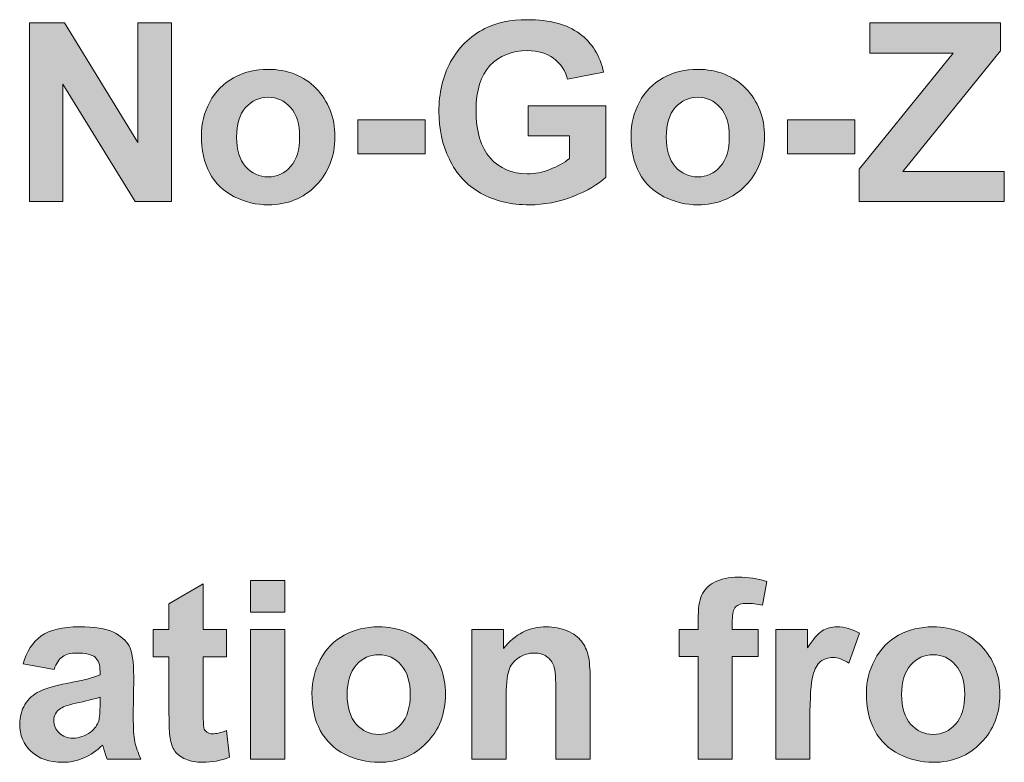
# Model space of a CAD drawing. Header units: millimetres. Extents: x 4 to 594, y -297 to -6.
# Tile 32 of 134: x 109 to 134, y -164 to -145. Entities that reach past the tile are written whole.
import ezdxf

# ---------------------------------------------------------------- set-up
doc = ezdxf.new("R2010")
doc.units = ezdxf.units.MM
doc.header["$MEASUREMENT"] = 0
doc.layers.add('Layer 1', color=7, linetype='Continuous', lineweight=0)

# ---------------------------------------------------------------- blocks, each defined once
blk = doc.blocks.new('Block_2')
at = {"layer": 'Layer 1', "true_color": 0x010101, "transparency": 33554687}
for points in [[(109.054, -149.509), (109.054, -144.962), (109.945, -144.962), (111.817, -148.009), (111.817, -144.962), (112.667, -144.962), (112.667, -149.509), (111.748, -149.509), (109.905, -146.52), (109.905, -149.509)], [(130.166, -149.509), (130.166, -148.683), (132.562, -145.73), (130.439, -145.73), (130.439, -144.962), (133.767, -144.962), (133.767, -145.673), (131.277, -148.74), (133.862, -148.74), (133.862, -149.509)], [(117.411, -148.296), (117.411, -147.426), (119.125, -147.426), (119.125, -148.296)], [(128.344, -148.296), (128.344, -147.426), (130.058, -147.426), (130.058, -148.296)]]:
    blk.add_hatch(color=18, dxfattribs=at).paths.add_polyline_path(points)
h = blk.add_hatch(color=18, dxfattribs=at)
edge = h.paths.add_edge_path()
edge.add_spline(control_points=[(121.748, -147.838), (121.748, -147.838), (121.748, -147.07), (121.748, -147.07), (121.748, -147.07), (123.723, -147.07), (123.723, -147.07), (123.723, -147.07), (123.723, -148.884), (123.723, -148.884), (123.531, -149.072), (123.253, -149.235), (122.888, -149.378), (122.524, -149.52), (122.154, -149.591), (121.78, -149.591), (121.305, -149.591), (120.891, -149.492), (120.537, -149.292), (120.185, -149.092), (119.919, -148.805), (119.741, -148.433), (119.564, -148.062), (119.475, -147.657), (119.475, -147.219), (119.475, -146.745), (119.574, -146.324), (119.772, -145.955), (119.971, -145.586), (120.261, -145.303), (120.643, -145.106), (120.935, -144.955), (121.297, -144.879), (121.731, -144.879), (122.295, -144.879), (122.737, -144.998), (123.054, -145.235), (123.37, -145.473), (123.575, -145.8), (123.666, -146.219), (123.666, -146.219), (122.751, -146.391), (122.751, -146.391), (122.688, -146.167), (122.567, -145.991), (122.39, -145.861), (122.215, -145.731), (121.995, -145.667), (121.73, -145.667), (121.33, -145.667), (121.011, -145.794), (120.775, -146.049), (120.539, -146.304), (120.421, -146.682), (120.421, -147.182), (120.421, -147.723), (120.54, -148.129), (120.78, -148.398), (121.02, -148.668), (121.333, -148.804), (121.722, -148.804), (121.913, -148.804), (122.106, -148.766), (122.298, -148.691), (122.492, -148.615), (122.657, -148.523), (122.796, -148.415), (122.796, -148.415), (122.796, -147.838), (122.796, -147.838), (122.796, -147.838), (121.748, -147.838), (121.748, -147.838)], knot_values=[0, 0, 0, 0, 1, 1, 1, 2, 2, 2, 3, 3, 3, 4, 4, 4, 5, 5, 5, 6, 6, 6, 7, 7, 7, 8, 8, 8, 9, 9, 9, 10, 10, 10, 11, 11, 11, 12, 12, 12, 13, 13, 13, 14, 14, 14, 15, 15, 15, 16, 16, 16, 17, 17, 17, 18, 18, 18, 19, 19, 19, 20, 20, 20, 21, 21, 21, 22, 22, 22, 23, 23, 23, 24, 24, 24, 24], degree=3, periodic=0)
h = blk.add_hatch(color=18, dxfattribs=at)
edge = h.paths.add_edge_path()
edge.add_spline(control_points=[(114.326, -147.867), (114.326, -148.194), (114.403, -148.445), (114.558, -148.619), (114.713, -148.793), (114.904, -148.88), (115.131, -148.88), (115.358, -148.88), (115.548, -148.793), (115.702, -148.619), (115.855, -148.445), (115.932, -148.192), (115.932, -147.861), (115.932, -147.538), (115.855, -147.289), (115.702, -147.116), (115.548, -146.941), (115.358, -146.854), (115.131, -146.854), (114.904, -146.854), (114.713, -146.941), (114.558, -147.116), (114.403, -147.289), (114.326, -147.54), (114.326, -147.867)], knot_values=[0, 0, 0, 0, 1, 1, 1, 2, 2, 2, 3, 3, 3, 4, 4, 4, 5, 5, 5, 6, 6, 6, 7, 7, 7, 8, 8, 8, 8], degree=3, periodic=0)
edge = h.paths.add_edge_path()
edge.add_spline(control_points=[(113.431, -147.821), (113.431, -147.531), (113.501, -147.25), (113.644, -146.979), (113.787, -146.707), (113.989, -146.501), (114.251, -146.358), (114.512, -146.215), (114.803, -146.143), (115.126, -146.143), (115.624, -146.143), (116.032, -146.305), (116.35, -146.629), (116.669, -146.954), (116.828, -147.362), (116.828, -147.858), (116.828, -148.357), (116.667, -148.771), (116.346, -149.099), (116.025, -149.427), (115.62, -149.591), (115.132, -149.591), (114.831, -149.591), (114.543, -149.522), (114.269, -149.386), (113.996, -149.249), (113.787, -149.049), (113.644, -148.785), (113.501, -148.521), (113.431, -148.199), (113.431, -147.821), (113.431, -147.821), (113.431, -147.821), (113.431, -147.821)], knot_values=[0, 0, 0, 0, 1, 1, 1, 2, 2, 2, 3, 3, 3, 4, 4, 4, 5, 5, 5, 6, 6, 6, 7, 7, 7, 8, 8, 8, 9, 9, 9, 10, 10, 10, 11, 11, 11, 11], degree=3, periodic=0)
h = blk.add_hatch(color=18, dxfattribs=at)
edge = h.paths.add_edge_path()
edge.add_spline(control_points=[(125.259, -147.867), (125.259, -148.194), (125.336, -148.445), (125.49, -148.619), (125.646, -148.793), (125.836, -148.88), (126.064, -148.88), (126.29, -148.88), (126.481, -148.793), (126.634, -148.619), (126.788, -148.445), (126.865, -148.192), (126.865, -147.861), (126.865, -147.538), (126.788, -147.289), (126.634, -147.116), (126.481, -146.941), (126.29, -146.854), (126.064, -146.854), (125.836, -146.854), (125.646, -146.941), (125.49, -147.116), (125.336, -147.289), (125.259, -147.54), (125.259, -147.867)], knot_values=[0, 0, 0, 0, 1, 1, 1, 2, 2, 2, 3, 3, 3, 4, 4, 4, 5, 5, 5, 6, 6, 6, 7, 7, 7, 8, 8, 8, 8], degree=3, periodic=0)
edge = h.paths.add_edge_path()
edge.add_spline(control_points=[(124.363, -147.821), (124.363, -147.531), (124.434, -147.25), (124.577, -146.979), (124.72, -146.707), (124.922, -146.501), (125.183, -146.358), (125.445, -146.215), (125.736, -146.143), (126.059, -146.143), (126.557, -146.143), (126.965, -146.305), (127.283, -146.629), (127.602, -146.954), (127.76, -147.362), (127.76, -147.858), (127.76, -148.357), (127.6, -148.771), (127.279, -149.099), (126.957, -149.427), (126.553, -149.591), (126.065, -149.591), (125.763, -149.591), (125.475, -149.522), (125.201, -149.386), (124.928, -149.249), (124.72, -149.049), (124.577, -148.785), (124.434, -148.521), (124.363, -148.199), (124.363, -147.821), (124.363, -147.821), (124.363, -147.821), (124.363, -147.821)], knot_values=[0, 0, 0, 0, 1, 1, 1, 2, 2, 2, 3, 3, 3, 4, 4, 4, 5, 5, 5, 6, 6, 6, 7, 7, 7, 8, 8, 8, 9, 9, 9, 10, 10, 10, 11, 11, 11, 11], degree=3, periodic=0)
h = blk.add_hatch(color=18, dxfattribs=at)
edge = h.paths.add_edge_path()
edge.add_spline(control_points=[(125.588, -160.401), (125.588, -160.401), (126.071, -160.401), (126.071, -160.401), (126.071, -160.401), (126.071, -160.152), (126.071, -160.152), (126.071, -159.875), (126.1, -159.668), (126.16, -159.531), (126.219, -159.393), (126.328, -159.282), (126.487, -159.197), (126.646, -159.111), (126.848, -159.067), (127.091, -159.067), (127.34, -159.067), (127.584, -159.105), (127.823, -159.179), (127.823, -159.179), (127.712, -159.784), (127.712, -159.784), (127.57, -159.751), (127.434, -159.734), (127.303, -159.734), (127.174, -159.734), (127.081, -159.764), (127.025, -159.823), (126.969, -159.882), (126.941, -159.997), (126.941, -160.166), (126.941, -160.166), (126.941, -160.401), (126.941, -160.401), (126.941, -160.401), (127.595, -160.401), (127.595, -160.401), (127.595, -160.401), (127.595, -161.087), (127.595, -161.087), (127.595, -161.087), (126.941, -161.087), (126.941, -161.087), (126.941, -161.087), (126.941, -163.697), (126.941, -163.697), (126.941, -163.697), (126.071, -163.697), (126.071, -163.697), (126.071, -163.697), (126.071, -161.087), (126.071, -161.087), (126.071, -161.087), (125.588, -161.087), (125.588, -161.087), (125.588, -161.087), (125.588, -160.401), (125.588, -160.401)], knot_values=[0, 0, 0, 0, 1, 1, 1, 2, 2, 2, 3, 3, 3, 4, 4, 4, 5, 5, 5, 6, 6, 6, 7, 7, 7, 8, 8, 8, 9, 9, 9, 10, 10, 10, 11, 11, 11, 12, 12, 12, 13, 13, 13, 14, 14, 14, 15, 15, 15, 16, 16, 16, 17, 17, 17, 18, 18, 18, 19, 19, 19, 19], degree=3, periodic=0)
h = blk.add_hatch(color=18, dxfattribs=at)
edge = h.paths.add_edge_path()
edge.add_spline(control_points=[(114.074, -160.401), (114.074, -160.401), (114.074, -161.093), (114.074, -161.093), (114.074, -161.093), (113.477, -161.093), (113.477, -161.093), (113.477, -161.093), (113.477, -162.428), (113.477, -162.428), (113.477, -162.699), (113.482, -162.856), (113.494, -162.901), (113.505, -162.945), (113.531, -162.982), (113.572, -163.012), (113.612, -163.04), (113.661, -163.055), (113.719, -163.055), (113.8, -163.055), (113.917, -163.028), (114.07, -162.972), (114.07, -162.972), (114.143, -163.649), (114.143, -163.649), (113.941, -163.736), (113.713, -163.779), (113.456, -163.779), (113.3, -163.779), (113.159, -163.753), (113.033, -163.7), (112.907, -163.647), (112.815, -163.578), (112.757, -163.495), (112.698, -163.41), (112.657, -163.297), (112.634, -163.153), (112.616, -163.051), (112.607, -162.846), (112.607, -162.536), (112.607, -162.536), (112.607, -161.093), (112.607, -161.093), (112.607, -161.093), (112.207, -161.093), (112.207, -161.093), (112.207, -161.093), (112.207, -160.401), (112.207, -160.401), (112.207, -160.401), (112.607, -160.401), (112.607, -160.401), (112.607, -160.401), (112.607, -159.747), (112.607, -159.747), (112.607, -159.747), (113.477, -159.233), (113.477, -159.233), (113.477, -159.233), (113.477, -160.401), (113.477, -160.401), (113.477, -160.401), (114.074, -160.401), (114.074, -160.401)], knot_values=[0, 0, 0, 0, 1, 1, 1, 2, 2, 2, 3, 3, 3, 4, 4, 4, 5, 5, 5, 6, 6, 6, 7, 7, 7, 8, 8, 8, 9, 9, 9, 10, 10, 10, 11, 11, 11, 12, 12, 12, 13, 13, 13, 14, 14, 14, 15, 15, 15, 16, 16, 16, 17, 17, 17, 18, 18, 18, 19, 19, 19, 20, 20, 20, 21, 21, 21, 21], degree=3, periodic=0)
h = blk.add_hatch(color=18, dxfattribs=at)
edge = h.paths.add_edge_path()
edge.add_spline(control_points=[(114.683, -163.697), (114.683, -163.697), (114.683, -160.401), (114.683, -160.401), (114.683, -160.401), (115.553, -160.401), (115.553, -160.401), (115.553, -160.401), (115.553, -163.697), (115.553, -163.697), (115.553, -163.697), (114.683, -163.697), (114.683, -163.697)], knot_values=[0, 0, 0, 0, 1, 1, 1, 2, 2, 2, 3, 3, 3, 4, 4, 4, 4], degree=3, periodic=0)
edge = h.paths.add_edge_path()
edge.add_spline(control_points=[(114.683, -159.956), (114.683, -159.956), (114.683, -159.15), (114.683, -159.15), (114.683, -159.15), (115.553, -159.15), (115.553, -159.15), (115.553, -159.15), (115.553, -159.956), (115.553, -159.956), (115.553, -159.956), (114.683, -159.956), (114.683, -159.956), (114.683, -159.956), (114.683, -159.956), (114.683, -159.956)], knot_values=[0, 0, 0, 0, 1, 1, 1, 2, 2, 2, 3, 3, 3, 4, 4, 4, 5, 5, 5, 5], degree=3, periodic=0)
h = blk.add_hatch(color=18, dxfattribs=at)
edge = h.paths.add_edge_path()
edge.add_spline(control_points=[(110.853, -162.122), (110.742, -162.159), (110.565, -162.203), (110.323, -162.255), (110.081, -162.307), (109.923, -162.358), (109.849, -162.407), (109.735, -162.488), (109.678, -162.59), (109.678, -162.713), (109.678, -162.836), (109.724, -162.941), (109.815, -163.03), (109.906, -163.119), (110.021, -163.163), (110.162, -163.163), (110.318, -163.163), (110.469, -163.111), (110.612, -163.009), (110.716, -162.929), (110.786, -162.834), (110.819, -162.72), (110.841, -162.646), (110.853, -162.504), (110.853, -162.295), (110.853, -162.295), (110.853, -162.122), (110.853, -162.122)], knot_values=[0, 0, 0, 0, 1, 1, 1, 2, 2, 2, 3, 3, 3, 4, 4, 4, 5, 5, 5, 6, 6, 6, 7, 7, 7, 8, 8, 8, 9, 9, 9, 9], degree=3, periodic=0)
edge = h.paths.add_edge_path()
edge.add_spline(control_points=[(109.685, -161.417), (109.685, -161.417), (108.897, -161.277), (108.897, -161.277), (108.986, -160.956), (109.14, -160.717), (109.356, -160.563), (109.573, -160.408), (109.896, -160.331), (110.324, -160.331), (110.712, -160.331), (111.002, -160.377), (111.193, -160.469), (111.382, -160.561), (111.517, -160.677), (111.594, -160.819), (111.671, -160.961), (111.71, -161.22), (111.71, -161.599), (111.71, -161.599), (111.698, -162.615), (111.698, -162.615), (111.698, -162.904), (111.711, -163.118), (111.739, -163.255), (111.766, -163.393), (111.818, -163.54), (111.894, -163.697), (111.894, -163.697), (111.031, -163.697), (111.031, -163.697), (111.009, -163.639), (110.98, -163.555), (110.947, -163.443), (110.933, -163.391), (110.923, -163.357), (110.916, -163.341), (110.768, -163.487), (110.61, -163.596), (110.44, -163.669), (110.271, -163.742), (110.091, -163.779), (109.899, -163.779), (109.562, -163.779), (109.295, -163.687), (109.1, -163.503), (108.906, -163.32), (108.808, -163.087), (108.808, -162.806), (108.808, -162.62), (108.853, -162.454), (108.942, -162.308), (109.031, -162.163), (109.154, -162.051), (109.315, -161.974), (109.475, -161.896), (109.706, -161.829), (110.007, -161.77), (110.414, -161.694), (110.696, -161.622), (110.853, -161.557), (110.853, -161.557), (110.853, -161.469), (110.853, -161.469), (110.853, -161.3), (110.812, -161.179), (110.729, -161.106), (110.646, -161.034), (110.489, -160.998), (110.259, -160.998), (110.104, -160.998), (109.983, -161.029), (109.896, -161.091), (109.808, -161.152), (109.739, -161.261), (109.685, -161.417), (109.685, -161.417), (109.685, -161.417), (109.685, -161.417)], knot_values=[0, 0, 0, 0, 1, 1, 1, 2, 2, 2, 3, 3, 3, 4, 4, 4, 5, 5, 5, 6, 6, 6, 7, 7, 7, 8, 8, 8, 9, 9, 9, 10, 10, 10, 11, 11, 11, 12, 12, 12, 13, 13, 13, 14, 14, 14, 15, 15, 15, 16, 16, 16, 17, 17, 17, 18, 18, 18, 19, 19, 19, 20, 20, 20, 21, 21, 21, 22, 22, 22, 23, 23, 23, 24, 24, 24, 25, 25, 25, 26, 26, 26, 26], degree=3, periodic=0)
h = blk.add_hatch(color=18, dxfattribs=at)
edge = h.paths.add_edge_path()
edge.add_spline(control_points=[(117.14, -162.055), (117.14, -162.382), (117.217, -162.633), (117.371, -162.807), (117.527, -162.981), (117.717, -163.068), (117.945, -163.068), (118.171, -163.068), (118.362, -162.981), (118.515, -162.807), (118.669, -162.633), (118.746, -162.38), (118.746, -162.049), (118.746, -161.726), (118.669, -161.477), (118.515, -161.304), (118.362, -161.129), (118.171, -161.042), (117.945, -161.042), (117.717, -161.042), (117.527, -161.129), (117.371, -161.304), (117.217, -161.477), (117.14, -161.728), (117.14, -162.055)], knot_values=[0, 0, 0, 0, 1, 1, 1, 2, 2, 2, 3, 3, 3, 4, 4, 4, 5, 5, 5, 6, 6, 6, 7, 7, 7, 8, 8, 8, 8], degree=3, periodic=0)
edge = h.paths.add_edge_path()
edge.add_spline(control_points=[(116.244, -162.009), (116.244, -161.719), (116.315, -161.438), (116.458, -161.167), (116.601, -160.895), (116.803, -160.689), (117.064, -160.546), (117.326, -160.403), (117.617, -160.331), (117.94, -160.331), (118.438, -160.331), (118.846, -160.493), (119.164, -160.817), (119.483, -161.142), (119.641, -161.55), (119.641, -162.046), (119.641, -162.545), (119.481, -162.959), (119.16, -163.287), (118.838, -163.615), (118.434, -163.779), (117.946, -163.779), (117.644, -163.779), (117.356, -163.71), (117.082, -163.574), (116.809, -163.437), (116.601, -163.237), (116.458, -162.973), (116.315, -162.709), (116.244, -162.387), (116.244, -162.009), (116.244, -162.009), (116.244, -162.009), (116.244, -162.009)], knot_values=[0, 0, 0, 0, 1, 1, 1, 2, 2, 2, 3, 3, 3, 4, 4, 4, 5, 5, 5, 6, 6, 6, 7, 7, 7, 8, 8, 8, 9, 9, 9, 10, 10, 10, 11, 11, 11, 11], degree=3, periodic=0)
h = blk.add_hatch(color=18, dxfattribs=at)
edge = h.paths.add_edge_path()
edge.add_spline(control_points=[(123.323, -163.697), (123.323, -163.697), (122.453, -163.697), (122.453, -163.697), (122.453, -163.697), (122.453, -162.017), (122.453, -162.017), (122.453, -161.661), (122.434, -161.432), (122.397, -161.328), (122.359, -161.223), (122.299, -161.143), (122.214, -161.085), (122.13, -161.026), (122.028, -160.998), (121.909, -160.998), (121.757, -160.998), (121.62, -161.039), (121.5, -161.122), (121.378, -161.204), (121.296, -161.314), (121.251, -161.45), (121.206, -161.586), (121.183, -161.838), (121.183, -162.207), (121.183, -162.207), (121.183, -163.697), (121.183, -163.697), (121.183, -163.697), (120.313, -163.697), (120.313, -163.697), (120.313, -163.697), (120.313, -160.401), (120.313, -160.401), (120.313, -160.401), (121.12, -160.401), (121.12, -160.401), (121.12, -160.401), (121.12, -160.885), (121.12, -160.885), (121.409, -160.515), (121.772, -160.331), (122.211, -160.331), (122.404, -160.331), (122.58, -160.366), (122.74, -160.435), (122.901, -160.505), (123.022, -160.593), (123.103, -160.699), (123.186, -160.807), (123.243, -160.929), (123.275, -161.066), (123.307, -161.202), (123.323, -161.397), (123.323, -161.651), (123.323, -161.651), (123.323, -163.697), (123.323, -163.697)], knot_values=[0, 0, 0, 0, 1, 1, 1, 2, 2, 2, 3, 3, 3, 4, 4, 4, 5, 5, 5, 6, 6, 6, 7, 7, 7, 8, 8, 8, 9, 9, 9, 10, 10, 10, 11, 11, 11, 12, 12, 12, 13, 13, 13, 14, 14, 14, 15, 15, 15, 16, 16, 16, 17, 17, 17, 18, 18, 18, 19, 19, 19, 19], degree=3, periodic=0)
h = blk.add_hatch(color=18, dxfattribs=at)
edge = h.paths.add_edge_path()
edge.add_spline(control_points=[(128.916, -163.697), (128.916, -163.697), (128.046, -163.697), (128.046, -163.697), (128.046, -163.697), (128.046, -160.401), (128.046, -160.401), (128.046, -160.401), (128.852, -160.401), (128.852, -160.401), (128.852, -160.401), (128.852, -160.869), (128.852, -160.869), (128.991, -160.648), (129.116, -160.503), (129.227, -160.434), (129.338, -160.365), (129.464, -160.331), (129.605, -160.331), (129.804, -160.331), (129.995, -160.386), (130.179, -160.495), (130.179, -160.495), (129.909, -161.255), (129.909, -161.255), (129.762, -161.16), (129.626, -161.112), (129.5, -161.112), (129.377, -161.112), (129.273, -161.146), (129.189, -161.213), (129.104, -161.28), (129.037, -161.401), (128.989, -161.577), (128.94, -161.752), (128.916, -162.121), (128.916, -162.681), (128.916, -162.681), (128.916, -163.697), (128.916, -163.697)], knot_values=[0, 0, 0, 0, 1, 1, 1, 2, 2, 2, 3, 3, 3, 4, 4, 4, 5, 5, 5, 6, 6, 6, 7, 7, 7, 8, 8, 8, 9, 9, 9, 10, 10, 10, 11, 11, 11, 12, 12, 12, 13, 13, 13, 13], degree=3, periodic=0)
h = blk.add_hatch(color=18, dxfattribs=at)
edge = h.paths.add_edge_path()
edge.add_spline(control_points=[(131.247, -162.055), (131.247, -162.382), (131.324, -162.633), (131.479, -162.807), (131.634, -162.981), (131.825, -163.068), (132.052, -163.068), (132.279, -163.068), (132.469, -162.981), (132.623, -162.807), (132.776, -162.633), (132.854, -162.38), (132.854, -162.049), (132.854, -161.726), (132.776, -161.477), (132.623, -161.304), (132.469, -161.129), (132.279, -161.042), (132.052, -161.042), (131.825, -161.042), (131.634, -161.129), (131.479, -161.304), (131.324, -161.477), (131.247, -161.728), (131.247, -162.055)], knot_values=[0, 0, 0, 0, 1, 1, 1, 2, 2, 2, 3, 3, 3, 4, 4, 4, 5, 5, 5, 6, 6, 6, 7, 7, 7, 8, 8, 8, 8], degree=3, periodic=0)
edge = h.paths.add_edge_path()
edge.add_spline(control_points=[(130.352, -162.009), (130.352, -161.719), (130.423, -161.438), (130.566, -161.167), (130.708, -160.895), (130.911, -160.689), (131.172, -160.546), (131.433, -160.403), (131.724, -160.331), (132.047, -160.331), (132.546, -160.331), (132.953, -160.493), (133.272, -160.817), (133.59, -161.142), (133.749, -161.55), (133.749, -162.046), (133.749, -162.545), (133.588, -162.959), (133.267, -163.287), (132.946, -163.615), (132.541, -163.779), (132.054, -163.779), (131.752, -163.779), (131.464, -163.71), (131.19, -163.574), (130.917, -163.437), (130.708, -163.237), (130.566, -162.973), (130.423, -162.709), (130.352, -162.387), (130.352, -162.009), (130.352, -162.009), (130.352, -162.009), (130.352, -162.009)], knot_values=[0, 0, 0, 0, 1, 1, 1, 2, 2, 2, 3, 3, 3, 4, 4, 4, 5, 5, 5, 6, 6, 6, 7, 7, 7, 8, 8, 8, 9, 9, 9, 10, 10, 10, 11, 11, 11, 11], degree=3, periodic=0)
at = {"layer": 'Layer 1'}
for points in [[(109.054, -149.509), (109.054, -144.962), (109.945, -144.962), (111.817, -148.009), (111.817, -144.962), (112.667, -144.962), (112.667, -149.509), (111.748, -149.509), (109.905, -146.52), (109.905, -149.509)], [(130.166, -149.509), (130.166, -148.683), (132.562, -145.73), (130.439, -145.73), (130.439, -144.962), (133.767, -144.962), (133.767, -145.673), (131.277, -148.74), (133.862, -148.74), (133.862, -149.509)], [(117.411, -148.296), (117.411, -147.426), (119.125, -147.426), (119.125, -148.296)], [(128.344, -148.296), (128.344, -147.426), (130.058, -147.426), (130.058, -148.296)]]:
    blk.add_lwpolyline(points, close=True, dxfattribs=at)
for points, knots in [([(121.748, -147.838), (121.748, -147.838), (121.748, -147.07), (121.748, -147.07), (121.748, -147.07), (123.723, -147.07), (123.723, -147.07), (123.723, -147.07), (123.723, -148.884), (123.723, -148.884), (123.531, -149.072), (123.253, -149.235), (122.888, -149.378), (122.524, -149.52), (122.154, -149.591), (121.78, -149.591), (121.305, -149.591), (120.891, -149.492), (120.537, -149.292), (120.185, -149.092), (119.919, -148.805), (119.741, -148.433), (119.564, -148.062), (119.475, -147.657), (119.475, -147.219), (119.475, -146.745), (119.574, -146.324), (119.772, -145.955), (119.971, -145.586), (120.261, -145.303), (120.643, -145.106), (120.935, -144.955), (121.297, -144.879), (121.731, -144.879), (122.295, -144.879), (122.737, -144.998), (123.054, -145.235), (123.37, -145.473), (123.575, -145.8), (123.666, -146.219), (123.666, -146.219), (122.751, -146.391), (122.751, -146.391), (122.688, -146.167), (122.567, -145.991), (122.39, -145.861), (122.215, -145.731), (121.995, -145.667), (121.73, -145.667), (121.33, -145.667), (121.011, -145.794), (120.775, -146.049), (120.539, -146.304), (120.421, -146.682), (120.421, -147.182), (120.421, -147.723), (120.54, -148.129), (120.78, -148.398), (121.02, -148.668), (121.333, -148.804), (121.722, -148.804), (121.913, -148.804), (122.106, -148.766), (122.298, -148.691), (122.492, -148.615), (122.657, -148.523), (122.796, -148.415), (122.796, -148.415), (122.796, -147.838), (122.796, -147.838), (122.796, -147.838), (121.748, -147.838), (121.748, -147.838)], [0, 0, 0, 0, 1, 1, 1, 2, 2, 2, 3, 3, 3, 4, 4, 4, 5, 5, 5, 6, 6, 6, 7, 7, 7, 8, 8, 8, 9, 9, 9, 10, 10, 10, 11, 11, 11, 12, 12, 12, 13, 13, 13, 14, 14, 14, 15, 15, 15, 16, 16, 16, 17, 17, 17, 18, 18, 18, 19, 19, 19, 20, 20, 20, 21, 21, 21, 22, 22, 22, 23, 23, 23, 24, 24, 24, 24]), ([(113.431, -147.821), (113.431, -147.531), (113.501, -147.25), (113.644, -146.979), (113.787, -146.707), (113.989, -146.501), (114.251, -146.358), (114.512, -146.215), (114.803, -146.143), (115.126, -146.143), (115.624, -146.143), (116.032, -146.305), (116.35, -146.629), (116.669, -146.954), (116.828, -147.362), (116.828, -147.858), (116.828, -148.357), (116.667, -148.771), (116.346, -149.099), (116.025, -149.427), (115.62, -149.591), (115.132, -149.591), (114.831, -149.591), (114.543, -149.522), (114.269, -149.386), (113.996, -149.249), (113.787, -149.049), (113.644, -148.785), (113.501, -148.521), (113.431, -148.199), (113.431, -147.821), (113.431, -147.821), (113.431, -147.821), (113.431, -147.821)], [0, 0, 0, 0, 1, 1, 1, 2, 2, 2, 3, 3, 3, 4, 4, 4, 5, 5, 5, 6, 6, 6, 7, 7, 7, 8, 8, 8, 9, 9, 9, 10, 10, 10, 11, 11, 11, 11]), ([(124.363, -147.821), (124.363, -147.531), (124.434, -147.25), (124.577, -146.979), (124.72, -146.707), (124.922, -146.501), (125.183, -146.358), (125.445, -146.215), (125.736, -146.143), (126.059, -146.143), (126.557, -146.143), (126.965, -146.305), (127.283, -146.629), (127.602, -146.954), (127.76, -147.362), (127.76, -147.858), (127.76, -148.357), (127.6, -148.771), (127.279, -149.099), (126.957, -149.427), (126.553, -149.591), (126.065, -149.591), (125.763, -149.591), (125.475, -149.522), (125.201, -149.386), (124.928, -149.249), (124.72, -149.049), (124.577, -148.785), (124.434, -148.521), (124.363, -148.199), (124.363, -147.821), (124.363, -147.821), (124.363, -147.821), (124.363, -147.821)], [0, 0, 0, 0, 1, 1, 1, 2, 2, 2, 3, 3, 3, 4, 4, 4, 5, 5, 5, 6, 6, 6, 7, 7, 7, 8, 8, 8, 9, 9, 9, 10, 10, 10, 11, 11, 11, 11]), ([(114.326, -147.867), (114.326, -148.194), (114.403, -148.445), (114.558, -148.619), (114.713, -148.793), (114.904, -148.88), (115.131, -148.88), (115.358, -148.88), (115.548, -148.793), (115.702, -148.619), (115.855, -148.445), (115.932, -148.192), (115.932, -147.861), (115.932, -147.538), (115.855, -147.289), (115.702, -147.116), (115.548, -146.941), (115.358, -146.854), (115.131, -146.854), (114.904, -146.854), (114.713, -146.941), (114.558, -147.116), (114.403, -147.289), (114.326, -147.54), (114.326, -147.867)], [0, 0, 0, 0, 1, 1, 1, 2, 2, 2, 3, 3, 3, 4, 4, 4, 5, 5, 5, 6, 6, 6, 7, 7, 7, 8, 8, 8, 8]), ([(125.259, -147.867), (125.259, -148.194), (125.336, -148.445), (125.49, -148.619), (125.646, -148.793), (125.836, -148.88), (126.064, -148.88), (126.29, -148.88), (126.481, -148.793), (126.634, -148.619), (126.788, -148.445), (126.865, -148.192), (126.865, -147.861), (126.865, -147.538), (126.788, -147.289), (126.634, -147.116), (126.481, -146.941), (126.29, -146.854), (126.064, -146.854), (125.836, -146.854), (125.646, -146.941), (125.49, -147.116), (125.336, -147.289), (125.259, -147.54), (125.259, -147.867)], [0, 0, 0, 0, 1, 1, 1, 2, 2, 2, 3, 3, 3, 4, 4, 4, 5, 5, 5, 6, 6, 6, 7, 7, 7, 8, 8, 8, 8]), ([(125.588, -160.401), (125.588, -160.401), (126.071, -160.401), (126.071, -160.401), (126.071, -160.401), (126.071, -160.152), (126.071, -160.152), (126.071, -159.875), (126.1, -159.668), (126.16, -159.531), (126.219, -159.393), (126.328, -159.282), (126.487, -159.197), (126.646, -159.111), (126.848, -159.067), (127.091, -159.067), (127.34, -159.067), (127.584, -159.105), (127.823, -159.179), (127.823, -159.179), (127.712, -159.784), (127.712, -159.784), (127.57, -159.751), (127.434, -159.734), (127.303, -159.734), (127.174, -159.734), (127.081, -159.764), (127.025, -159.823), (126.969, -159.882), (126.941, -159.997), (126.941, -160.166), (126.941, -160.166), (126.941, -160.401), (126.941, -160.401), (126.941, -160.401), (127.595, -160.401), (127.595, -160.401), (127.595, -160.401), (127.595, -161.087), (127.595, -161.087), (127.595, -161.087), (126.941, -161.087), (126.941, -161.087), (126.941, -161.087), (126.941, -163.697), (126.941, -163.697), (126.941, -163.697), (126.071, -163.697), (126.071, -163.697), (126.071, -163.697), (126.071, -161.087), (126.071, -161.087), (126.071, -161.087), (125.588, -161.087), (125.588, -161.087), (125.588, -161.087), (125.588, -160.401), (125.588, -160.401)], [0, 0, 0, 0, 1, 1, 1, 2, 2, 2, 3, 3, 3, 4, 4, 4, 5, 5, 5, 6, 6, 6, 7, 7, 7, 8, 8, 8, 9, 9, 9, 10, 10, 10, 11, 11, 11, 12, 12, 12, 13, 13, 13, 14, 14, 14, 15, 15, 15, 16, 16, 16, 17, 17, 17, 18, 18, 18, 19, 19, 19, 19]), ([(114.074, -160.401), (114.074, -160.401), (114.074, -161.093), (114.074, -161.093), (114.074, -161.093), (113.477, -161.093), (113.477, -161.093), (113.477, -161.093), (113.477, -162.428), (113.477, -162.428), (113.477, -162.699), (113.482, -162.856), (113.494, -162.901), (113.505, -162.945), (113.531, -162.982), (113.572, -163.012), (113.612, -163.04), (113.661, -163.055), (113.719, -163.055), (113.8, -163.055), (113.917, -163.028), (114.07, -162.972), (114.07, -162.972), (114.143, -163.649), (114.143, -163.649), (113.941, -163.736), (113.713, -163.779), (113.456, -163.779), (113.3, -163.779), (113.159, -163.753), (113.033, -163.7), (112.907, -163.647), (112.815, -163.578), (112.757, -163.495), (112.698, -163.41), (112.657, -163.297), (112.634, -163.153), (112.616, -163.051), (112.607, -162.846), (112.607, -162.536), (112.607, -162.536), (112.607, -161.093), (112.607, -161.093), (112.607, -161.093), (112.207, -161.093), (112.207, -161.093), (112.207, -161.093), (112.207, -160.401), (112.207, -160.401), (112.207, -160.401), (112.607, -160.401), (112.607, -160.401), (112.607, -160.401), (112.607, -159.747), (112.607, -159.747), (112.607, -159.747), (113.477, -159.233), (113.477, -159.233), (113.477, -159.233), (113.477, -160.401), (113.477, -160.401), (113.477, -160.401), (114.074, -160.401), (114.074, -160.401)], [0, 0, 0, 0, 1, 1, 1, 2, 2, 2, 3, 3, 3, 4, 4, 4, 5, 5, 5, 6, 6, 6, 7, 7, 7, 8, 8, 8, 9, 9, 9, 10, 10, 10, 11, 11, 11, 12, 12, 12, 13, 13, 13, 14, 14, 14, 15, 15, 15, 16, 16, 16, 17, 17, 17, 18, 18, 18, 19, 19, 19, 20, 20, 20, 21, 21, 21, 21]), ([(114.683, -159.956), (114.683, -159.956), (114.683, -159.15), (114.683, -159.15), (114.683, -159.15), (115.553, -159.15), (115.553, -159.15), (115.553, -159.15), (115.553, -159.956), (115.553, -159.956), (115.553, -159.956), (114.683, -159.956), (114.683, -159.956), (114.683, -159.956), (114.683, -159.956), (114.683, -159.956)], [0, 0, 0, 0, 1, 1, 1, 2, 2, 2, 3, 3, 3, 4, 4, 4, 5, 5, 5, 5]), ([(109.685, -161.417), (109.685, -161.417), (108.897, -161.277), (108.897, -161.277), (108.986, -160.956), (109.14, -160.717), (109.356, -160.563), (109.573, -160.408), (109.896, -160.331), (110.324, -160.331), (110.712, -160.331), (111.002, -160.377), (111.193, -160.469), (111.382, -160.561), (111.517, -160.677), (111.594, -160.819), (111.671, -160.961), (111.71, -161.22), (111.71, -161.599), (111.71, -161.599), (111.698, -162.615), (111.698, -162.615), (111.698, -162.904), (111.711, -163.118), (111.739, -163.255), (111.766, -163.393), (111.818, -163.54), (111.894, -163.697), (111.894, -163.697), (111.031, -163.697), (111.031, -163.697), (111.009, -163.639), (110.98, -163.555), (110.947, -163.443), (110.933, -163.391), (110.923, -163.357), (110.916, -163.341), (110.768, -163.487), (110.61, -163.596), (110.44, -163.669), (110.271, -163.742), (110.091, -163.779), (109.899, -163.779), (109.562, -163.779), (109.295, -163.687), (109.1, -163.503), (108.906, -163.32), (108.808, -163.087), (108.808, -162.806), (108.808, -162.62), (108.853, -162.454), (108.942, -162.308), (109.031, -162.163), (109.154, -162.051), (109.315, -161.974), (109.475, -161.896), (109.706, -161.829), (110.007, -161.77), (110.414, -161.694), (110.696, -161.622), (110.853, -161.557), (110.853, -161.557), (110.853, -161.469), (110.853, -161.469), (110.853, -161.3), (110.812, -161.179), (110.729, -161.106), (110.646, -161.034), (110.489, -160.998), (110.259, -160.998), (110.104, -160.998), (109.983, -161.029), (109.896, -161.091), (109.808, -161.152), (109.739, -161.261), (109.685, -161.417), (109.685, -161.417), (109.685, -161.417), (109.685, -161.417)], [0, 0, 0, 0, 1, 1, 1, 2, 2, 2, 3, 3, 3, 4, 4, 4, 5, 5, 5, 6, 6, 6, 7, 7, 7, 8, 8, 8, 9, 9, 9, 10, 10, 10, 11, 11, 11, 12, 12, 12, 13, 13, 13, 14, 14, 14, 15, 15, 15, 16, 16, 16, 17, 17, 17, 18, 18, 18, 19, 19, 19, 20, 20, 20, 21, 21, 21, 22, 22, 22, 23, 23, 23, 24, 24, 24, 25, 25, 25, 26, 26, 26, 26]), ([(116.244, -162.009), (116.244, -161.719), (116.315, -161.438), (116.458, -161.167), (116.601, -160.895), (116.803, -160.689), (117.064, -160.546), (117.326, -160.403), (117.617, -160.331), (117.94, -160.331), (118.438, -160.331), (118.846, -160.493), (119.164, -160.817), (119.483, -161.142), (119.641, -161.55), (119.641, -162.046), (119.641, -162.545), (119.481, -162.959), (119.16, -163.287), (118.838, -163.615), (118.434, -163.779), (117.946, -163.779), (117.644, -163.779), (117.356, -163.71), (117.082, -163.574), (116.809, -163.437), (116.601, -163.237), (116.458, -162.973), (116.315, -162.709), (116.244, -162.387), (116.244, -162.009), (116.244, -162.009), (116.244, -162.009), (116.244, -162.009)], [0, 0, 0, 0, 1, 1, 1, 2, 2, 2, 3, 3, 3, 4, 4, 4, 5, 5, 5, 6, 6, 6, 7, 7, 7, 8, 8, 8, 9, 9, 9, 10, 10, 10, 11, 11, 11, 11]), ([(123.323, -163.697), (123.323, -163.697), (122.453, -163.697), (122.453, -163.697), (122.453, -163.697), (122.453, -162.017), (122.453, -162.017), (122.453, -161.661), (122.434, -161.432), (122.397, -161.328), (122.359, -161.223), (122.299, -161.143), (122.214, -161.085), (122.13, -161.026), (122.028, -160.998), (121.909, -160.998), (121.757, -160.998), (121.62, -161.039), (121.5, -161.122), (121.378, -161.204), (121.296, -161.314), (121.251, -161.45), (121.206, -161.586), (121.183, -161.838), (121.183, -162.207), (121.183, -162.207), (121.183, -163.697), (121.183, -163.697), (121.183, -163.697), (120.313, -163.697), (120.313, -163.697), (120.313, -163.697), (120.313, -160.401), (120.313, -160.401), (120.313, -160.401), (121.12, -160.401), (121.12, -160.401), (121.12, -160.401), (121.12, -160.885), (121.12, -160.885), (121.409, -160.515), (121.772, -160.331), (122.211, -160.331), (122.404, -160.331), (122.58, -160.366), (122.74, -160.435), (122.901, -160.505), (123.022, -160.593), (123.103, -160.699), (123.186, -160.807), (123.243, -160.929), (123.275, -161.066), (123.307, -161.202), (123.323, -161.397), (123.323, -161.651), (123.323, -161.651), (123.323, -163.697), (123.323, -163.697)], [0, 0, 0, 0, 1, 1, 1, 2, 2, 2, 3, 3, 3, 4, 4, 4, 5, 5, 5, 6, 6, 6, 7, 7, 7, 8, 8, 8, 9, 9, 9, 10, 10, 10, 11, 11, 11, 12, 12, 12, 13, 13, 13, 14, 14, 14, 15, 15, 15, 16, 16, 16, 17, 17, 17, 18, 18, 18, 19, 19, 19, 19]), ([(128.916, -163.697), (128.916, -163.697), (128.046, -163.697), (128.046, -163.697), (128.046, -163.697), (128.046, -160.401), (128.046, -160.401), (128.046, -160.401), (128.852, -160.401), (128.852, -160.401), (128.852, -160.401), (128.852, -160.869), (128.852, -160.869), (128.991, -160.648), (129.116, -160.503), (129.227, -160.434), (129.338, -160.365), (129.464, -160.331), (129.605, -160.331), (129.804, -160.331), (129.995, -160.386), (130.179, -160.495), (130.179, -160.495), (129.909, -161.255), (129.909, -161.255), (129.762, -161.16), (129.626, -161.112), (129.5, -161.112), (129.377, -161.112), (129.273, -161.146), (129.189, -161.213), (129.104, -161.28), (129.037, -161.401), (128.989, -161.577), (128.94, -161.752), (128.916, -162.121), (128.916, -162.681), (128.916, -162.681), (128.916, -163.697), (128.916, -163.697)], [0, 0, 0, 0, 1, 1, 1, 2, 2, 2, 3, 3, 3, 4, 4, 4, 5, 5, 5, 6, 6, 6, 7, 7, 7, 8, 8, 8, 9, 9, 9, 10, 10, 10, 11, 11, 11, 12, 12, 12, 13, 13, 13, 13]), ([(130.352, -162.009), (130.352, -161.719), (130.423, -161.438), (130.566, -161.167), (130.708, -160.895), (130.911, -160.689), (131.172, -160.546), (131.433, -160.403), (131.724, -160.331), (132.047, -160.331), (132.546, -160.331), (132.953, -160.493), (133.272, -160.817), (133.59, -161.142), (133.749, -161.55), (133.749, -162.046), (133.749, -162.545), (133.588, -162.959), (133.267, -163.287), (132.946, -163.615), (132.541, -163.779), (132.054, -163.779), (131.752, -163.779), (131.464, -163.71), (131.19, -163.574), (130.917, -163.437), (130.708, -163.237), (130.566, -162.973), (130.423, -162.709), (130.352, -162.387), (130.352, -162.009), (130.352, -162.009), (130.352, -162.009), (130.352, -162.009)], [0, 0, 0, 0, 1, 1, 1, 2, 2, 2, 3, 3, 3, 4, 4, 4, 5, 5, 5, 6, 6, 6, 7, 7, 7, 8, 8, 8, 9, 9, 9, 10, 10, 10, 11, 11, 11, 11]), ([(114.683, -163.697), (114.683, -163.697), (114.683, -160.401), (114.683, -160.401), (114.683, -160.401), (115.553, -160.401), (115.553, -160.401), (115.553, -160.401), (115.553, -163.697), (115.553, -163.697), (115.553, -163.697), (114.683, -163.697), (114.683, -163.697)], [0, 0, 0, 0, 1, 1, 1, 2, 2, 2, 3, 3, 3, 4, 4, 4, 4]), ([(117.14, -162.055), (117.14, -162.382), (117.217, -162.633), (117.371, -162.807), (117.527, -162.981), (117.717, -163.068), (117.945, -163.068), (118.171, -163.068), (118.362, -162.981), (118.515, -162.807), (118.669, -162.633), (118.746, -162.38), (118.746, -162.049), (118.746, -161.726), (118.669, -161.477), (118.515, -161.304), (118.362, -161.129), (118.171, -161.042), (117.945, -161.042), (117.717, -161.042), (117.527, -161.129), (117.371, -161.304), (117.217, -161.477), (117.14, -161.728), (117.14, -162.055)], [0, 0, 0, 0, 1, 1, 1, 2, 2, 2, 3, 3, 3, 4, 4, 4, 5, 5, 5, 6, 6, 6, 7, 7, 7, 8, 8, 8, 8]), ([(131.247, -162.055), (131.247, -162.382), (131.324, -162.633), (131.479, -162.807), (131.634, -162.981), (131.825, -163.068), (132.052, -163.068), (132.279, -163.068), (132.469, -162.981), (132.623, -162.807), (132.776, -162.633), (132.854, -162.38), (132.854, -162.049), (132.854, -161.726), (132.776, -161.477), (132.623, -161.304), (132.469, -161.129), (132.279, -161.042), (132.052, -161.042), (131.825, -161.042), (131.634, -161.129), (131.479, -161.304), (131.324, -161.477), (131.247, -161.728), (131.247, -162.055)], [0, 0, 0, 0, 1, 1, 1, 2, 2, 2, 3, 3, 3, 4, 4, 4, 5, 5, 5, 6, 6, 6, 7, 7, 7, 8, 8, 8, 8]), ([(110.853, -162.122), (110.742, -162.159), (110.565, -162.203), (110.323, -162.255), (110.081, -162.307), (109.923, -162.358), (109.849, -162.407), (109.735, -162.488), (109.678, -162.59), (109.678, -162.713), (109.678, -162.836), (109.724, -162.941), (109.815, -163.03), (109.906, -163.119), (110.021, -163.163), (110.162, -163.163), (110.318, -163.163), (110.469, -163.111), (110.612, -163.009), (110.716, -162.929), (110.786, -162.834), (110.819, -162.72), (110.841, -162.646), (110.853, -162.504), (110.853, -162.295), (110.853, -162.295), (110.853, -162.122), (110.853, -162.122)], [0, 0, 0, 0, 1, 1, 1, 2, 2, 2, 3, 3, 3, 4, 4, 4, 5, 5, 5, 6, 6, 6, 7, 7, 7, 8, 8, 8, 9, 9, 9, 9])]:
    blk.add_open_spline(points, degree=3, knots=knots, dxfattribs=at)
blk = doc.blocks.new('Block_0')
at = {"layer": 'Layer 1'}
blk.add_blockref('Block_2', (0, 0), dxfattribs=at)

msp = doc.modelspace()

# ---------------------------------------------------------------- block references
at = {"layer": 'Layer 1'}
msp.add_blockref('Block_0', (0, 0), dxfattribs=at)

doc.saveas('drawing.dxf')
